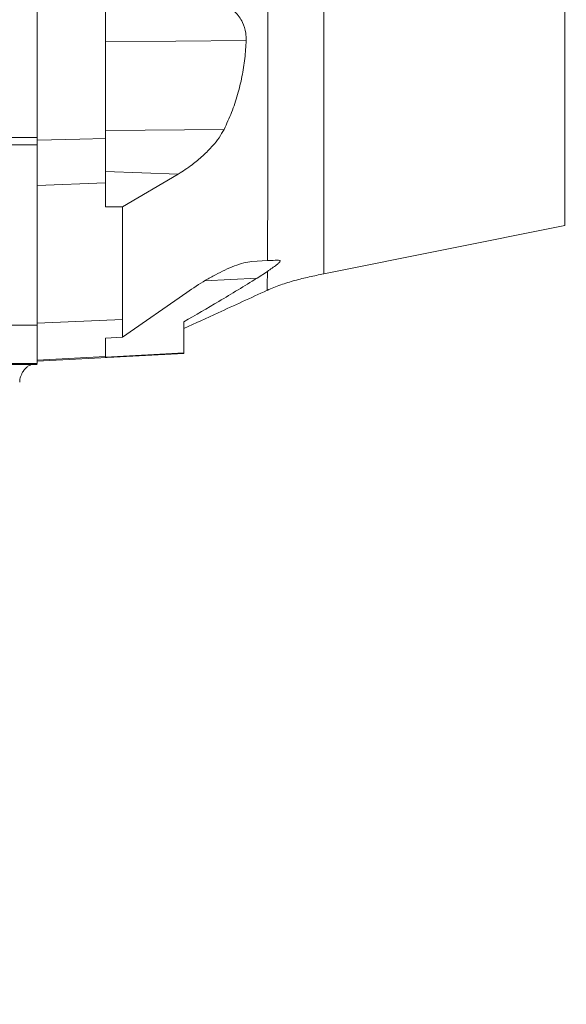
# Model space of a CAD drawing. Header units: millimetres. Extents: x 0 to 16820, y 0 to 11880.
# Tile 53 of 100: x 8389 to 8549, y 6016 to 6304. Entities that reach past the tile are written whole.
import ezdxf

# ---------------------------------------------------------------- set-up
doc = ezdxf.new("R2010")
doc.units = ezdxf.units.MM
doc.header["$LTSCALE"] = 20
doc.styles.add('SLDTEXTSTYLE0', font='TXT', dxfattribs={"width": 0.605})
doc.dimstyles.new('SLDDIMSTYLE1', dxfattribs={"dimtxt": 140, "dimasz": 100, "dimexe": 0, "dimexo": 0.0625, "dimgap": 35, "dimtad": 1, "dimtoh": 1, "dimdec": 4, "dimlfac": 20, "dimzin": 12, "dimdsep": 46, "dimtxsty": 'SLDTEXTSTYLE0', "dimsah": 1, "dimcen": 0.09, "dimadec": 1, "dimazin": 0, "dimtfac": 1, "dimtofl": 0, "dimtmove": 0, "dimatfit": 3, "dimfxl": 1, "dimfrac": 2, "dimtolj": 1, "dimtzin": 12, "dimarcsym": 0})

# ---------------------------------------------------------------- blocks, each defined once
blk = doc.blocks.new('*D9')
at = {"color": 7, "linetype": 'Continuous', "lineweight": 0}
for p, q in [((6701.68, 6330.23), (5210.96, 6330.23)), ((9384.18, 6330.23), (10874.9, 6330.23))]:
    blk.add_line(p, q, dxfattribs=at)
blk.add_arc((8042.93, 6330.23), 2801.97, 180, 0, dxfattribs=at)
for points in [[(5240.96, 6330.23), (5227.75, 6229.98), (5257.74, 6230.52)], [(10844.9, 6330.23), (10828.12, 6230.52), (10858.12, 6229.98)]]:
    blk.add_solid(points, dxfattribs=at)
at = {"color": 7, "linetype": 'Continuous', "lineweight": 0, "char_height": 140, "attachment_point": 1, "style": 'SLDTEXTSTYLE0'}
for s, insert in [('180°', (7876.07, 3708.73)), ('-', (7812.16, 3708.73))]:
    blk.add_mtext(s, dxfattribs=dict(at, insert=insert))

msp = doc.modelspace()

# ---------------------------------------------------------------- linework, layer by layer
at = {"color": 7, "linetype": 'Continuous', "lineweight": 0}
for p, q in [((8393.9334284, 6330.2342175), (8393.9334284, 6269.8506301)), ((8548.5334284, 6328.7342175), (8548.5334284, 6244.0333247)), ((8413.9334284, 6309.2342175), (8413.9334284, 6269.5437666)), ((8413.9334284, 6269.5437666), (8413.9334284, 6256.5185358)), ((8413.9334284, 6256.5185357), (8413.9334284, 6249.475069)), ((8435.2965026, 6259.1172362), (8418.9334284, 6249.502097)), ((8413.9334284, 6249.475069), (8418.9334284, 6249.502097)), ((8418.9334285, 6249.5020971), (8418.9334285, 6216.4330589)), ((8477.9234284, 6229.84828), (8548.5334284, 6244.0333247)), ((8456.8626026, 6233.4840402), (8461.4377953, 6233.7238159)), ((8461.4135516, 6230.5784222), (8458.3845327, 6228.5706535)), ((8418.9334715, 6211.3158431), (8437.7582938, 6224.3930055)), ((8393.9334284, 6215.0914556), (8393.9334284, 6204.5465165)), ((8436.9334284, 6215.8069785), (8436.9334284, 6206.6554871)), ((8418.9334715, 6211.3158431), (8413.9334284, 6210.9608865)), ((8413.9334284, 6210.9608865), (8413.9334284, 6205.5945911)), ((8393.9334284, 6204.2342175), (8436.9334284, 6206.4877521)), ((8413.9334284, 6205.4612249), (8436.9334284, 6206.6554871)), ((8413.9334284, 6205.5945911), (8413.9334284, 6205.4612249)), ((8436.9334284, 6206.6554871), (8436.9334284, 6206.4877521)), ((8365.5911199, 6203.2342175), (8393.9334284, 6203.2342175))]:
    msp.add_line(p, q, dxfattribs=at)
at = {"color": 8, "linetype": 'Continuous', "lineweight": 0}
for p, q in [((8455.1948044, 6298.2864479), (8413.9334284, 6297.878081)), ((8448.7057764, 6272.2222255), (8413.9334284, 6271.878081)), ((8435.2965026, 6259.1172362), (8413.9334284, 6259.866389)), ((8413.9334284, 6256.5185358), (8393.9334284, 6255.7132526)), ((8442.9990208, 6227.764333), (8458.3845327, 6228.5706535)), ((8418.9334285, 6216.4330589), (8393.9334284, 6215.4262545)), ((8413.9334284, 6205.5945911), (8393.9334284, 6204.5465165))]:
    msp.add_line(p, q, dxfattribs=at)
at = {"color": 7, "linetype": 'Continuous', "lineweight": 0, "flags": 128}
msp.add_lwpolyline([(8413.9334284, 6269.5437666), (8406.4334295, 6269.3518975), (8393.9334284, 6269.0320678)], dxfattribs=at)
at = {"color": 7, "linetype": 'Continuous', "lineweight": 30}
for radius in [2552, 680]:
    msp.add_circle((8042.9334284, 6330.2342175), radius, dxfattribs=at)
at = {"color": 8, "linetype": 'Continuous', "lineweight": 0}
for points, knots in [([(8461.4377937, 6233.7239653), (8461.4417902, 6234.3906343), (8461.4529647, 6236.2546794), (8461.4688481, 6239.9760856), (8461.4843321, 6245.0923569), (8461.4970077, 6250.7301198), (8461.5072664, 6256.8348539), (8461.5151996, 6263.3929662), (8461.5204886, 6270.3691632), (8461.5228995, 6277.7020036), (8461.5220007, 6285.4714821), (8461.5172991, 6293.6774354), (8461.5085236, 6302.1913738), (8461.4962831, 6310.9002734), (8461.4819258, 6319.6952409), (8461.4661093, 6328.5284125), (8461.4489377, 6337.3796078), (8461.4369297, 6343.2818327), (8461.4309253, 6346.2331031)], [0, 0, 0, 0, 0.0357769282, 0.1000343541, 0.1643276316, 0.2286322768, 0.2929125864, 0.3572002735, 0.4214800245, 0.4857797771, 0.5500512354, 0.6143411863, 0.6786132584, 0.7428911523, 0.8071694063, 0.8714497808, 0.9357214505, 1, 1, 1, 1]), ([(8477.9334284, 6342.1557646), (8477.9334284, 6339.4455423), (8477.9334284, 6334.0250976), (8477.9334284, 6325.8482352), (8477.9334284, 6317.706039), (8477.9334284, 6309.6451782), (8477.9334284, 6301.7208847), (8477.9334284, 6293.9850486), (8477.9334284, 6286.4889671), (8477.9334284, 6279.2821768), (8477.9334284, 6272.4123481), (8477.9334284, 6265.9249101), (8477.9334284, 6259.8627676), (8477.9334284, 6254.2660081), (8477.9334284, 6249.1716545), (8477.9334284, 6244.6133602), (8477.9334284, 6240.621408), (8477.9334284, 6237.2216846), (8477.9334284, 6234.438588), (8477.9334284, 6232.283378), (8477.9334284, 6230.7969752), (8477.9334284, 6229.957659), (8477.9334284, 6229.9231942), (8477.9334284, 6229.9081436)], [0, 0, 0, 0, 0.0481342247, 0.0962684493, 0.144402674, 0.1925368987, 0.2406711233, 0.288805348, 0.3369395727, 0.3850737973, 0.433208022, 0.4813422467, 0.5294764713, 0.577610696, 0.6257449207, 0.6738791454, 0.72201337, 0.7701475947, 0.8182818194, 0.866416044, 0.9145502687, 0.9626844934, 1, 1, 1, 1]), ([(8123.0657266, 6269.8524775), (8134.2956495, 6269.8526367), (8156.7554951, 6269.8529549), (8190.5120804, 6269.8531918), (8224.3021057, 6269.8532538), (8258.1823075, 6269.8531222), (8292.1118325, 6269.8528016), (8326.0945366, 6269.8522826), (8360.0512815, 6269.8515826), (8382.6393794, 6269.8509476), (8393.9334284, 6269.8506301)], [0, 0, 0, 0, 0.1243597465, 0.2487194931, 0.373332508, 0.4979455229, 0.6233293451, 0.7487131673, 0.8743565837, 1, 1, 1, 1]), ([(8393.9334284, 6267.7037153), (8382.7577813, 6267.7039975), (8360.4064871, 6267.7045618), (8326.7604286, 6267.7051871), (8293.0425002, 6267.7056534), (8259.1920412, 6267.7059458), (8225.2508284, 6267.7060693), (8191.2134076, 6267.7060176), (8157.1628104, 6267.7058062), (8134.4765226, 6267.7055183), (8123.1333788, 6267.7053743)], [0, 0, 0, 0, 0.1243591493, 0.2487182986, 0.3733309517, 0.4979436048, 0.6233277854, 0.7487119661, 0.8743559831, 1, 1, 1, 1]), ([(8461.2874203, 6225.0267073), (8461.2979464, 6225.0320034), (8461.3189967, 6225.0425947), (8461.3488192, 6225.9013241), (8461.3807765, 6227.4833385), (8461.4009108, 6229.374332), (8461.412522, 6230.4648456)], [0, 0, 0, 0, 0.2293232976, 0.4586093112, 0.6877863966, 1, 1, 1, 1]), ([(8461.4135263, 6230.4653861), (8461.4136988, 6230.483889), (8461.4140438, 6230.5208947), (8461.4143878, 6230.55819), (8461.4145599, 6230.5768376)], [0, 0, 0, 0, 0.5000017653, 1, 1, 1, 1]), ([(8362.8854361, 6214.8206401), (8367.7428199, 6214.8139548), (8378.1020873, 6214.7996972), (8388.4418853, 6214.784028), (8393.9334284, 6214.775706)], [0, 0, 0, 0, 0.4688926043, 1, 1, 1, 1]), ([(8393.9334284, 6203.5435393), (8387.2991121, 6203.554041), (8377.8591362, 6203.5689837), (8368.4019072, 6203.5827245), (8365.5911199, 6203.5868084)], [0, 0, 0, 0, 0.7027895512, 1, 1, 1, 1])]:
    msp.add_open_spline(points, degree=3, knots=knots, dxfattribs=at)
at = {"color": 7, "linetype": 'Continuous', "lineweight": 0}
for points, knots in [([(8440.1915182, 6310.6103457), (8441.5482161, 6310.5983326), (8444.2596535, 6310.5743239), (8447.5894878, 6309.5401603), (8450.1288505, 6308.1560338), (8451.811226, 6306.8100837), (8453.1631642, 6305.2639503), (8454.3582363, 6303.2886599), (8455.1495481, 6300.9103742), (8455.18219, 6299.0178189), (8455.1948044, 6298.2864479)], [0, 0, 0, 0, 0.2007599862, 0.4012301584, 0.5103163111, 0.6192667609, 0.7035380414, 0.7876795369, 0.9179495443, 1, 1, 1, 1]), ([(8455.1948044, 6298.2864479), (8455.0870563, 6296.5209944), (8454.8709246, 6292.9796756), (8454.0223777, 6287.6714319), (8452.7460251, 6282.387056), (8451.0253382, 6277.1836127), (8449.4759655, 6273.8696084), (8448.7057764, 6272.2222255)], [0, 0, 0, 0, 0.196583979, 0.3943273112, 0.5959927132, 0.7991690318, 1, 1, 1, 1]), ([(8448.7057764, 6272.2222255), (8448.2364022, 6271.3932053), (8447.2801987, 6269.7043352), (8445.1713323, 6267.0862148), (8442.5299453, 6264.3963053), (8439.1152077, 6261.5579569), (8436.6581779, 6259.9875494), (8435.2965026, 6259.1172362)], [0, 0, 0, 0, 0.1451026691, 0.2956014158, 0.5088190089, 0.7277896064, 1, 1, 1, 1]), ([(8393.9334284, 6267.7037153), (8393.9334284, 6267.9451604), (8393.9334284, 6268.4280964), (8393.9334284, 6269.2219437), (8393.9334284, 6269.703543), (8393.9334284, 6269.8506301)], [0, 0, 0, 0, 0.409839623, 0.8197568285, 1, 1, 1, 1]), ([(8393.9334284, 6214.775706), (8393.9334284, 6217.6471987), (8393.9334284, 6235.2868115), (8393.9334284, 6252.9314161), (8393.9334284, 6267.7037153)], [0, 0, 0, 0, 0.1627866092, 1, 1, 1, 1]), ([(8437.7582938, 6224.3930055), (8439.6140909, 6225.6316418), (8442.4272683, 6227.5092735), (8446.1609475, 6229.5881331), (8449.0128592, 6231.0198111), (8451.8329254, 6232.2245948), (8454.5896059, 6233.1760139), (8456.1053785, 6233.3814246), (8456.8626026, 6233.4840402)], [0, 0, 0, 0, 0.2707241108, 0.41038695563, 0.55001039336, 0.69827482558, 0.84926922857, 1, 1, 1, 1]), ([(8464.3051862, 6233.8740895), (8464.5610418, 6233.872178), (8464.9410298, 6233.8693391), (8465.1558142, 6233.6668529), (8465.1038356, 6233.4142268), (8464.7580849, 6233.0075332), (8463.9694714, 6232.3766684), (8462.796843, 6231.5500049), (8461.8762523, 6230.9015986), (8461.4149616, 6230.5766943)], [0, 0, 0, 0, 0.162197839, 0.2408907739, 0.3200385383, 0.4098490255, 0.5590919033, 0.7790692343, 1, 1, 1, 1]), ([(8464.3051862, 6233.8740895), (8464.0828707, 6233.8624384), (8463.032907, 6233.8074122), (8462.1409164, 6233.7606649), (8461.4377927, 6233.7238158)], [0, 0, 0, 0, 0.2117363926, 1, 1, 1, 1]), ([(8458.3845327, 6228.5706535), (8454.666977, 6226.292894), (8447.5716181, 6221.9455424), (8440.3644563, 6217.7867876), (8436.9334284, 6215.8069785)], [0, 0, 0, 0, 0.5239418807, 1, 1, 1, 1]), ([(8461.2955854, 6225.0047101), (8462.623736, 6225.5669558), (8465.2808505, 6226.6917914), (8469.4371453, 6227.9327547), (8473.6546507, 6228.9745103), (8476.5051837, 6229.5580047), (8477.9334284, 6229.8503616)], [0, 0, 0, 0, 0.2488308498, 0.49781404, 0.7483823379, 1, 1, 1, 1]), ([(8436.9334284, 6213.8132409), (8440.2682997, 6215.3450997), (8448.396849, 6219.0789137), (8456.5260308, 6222.8130086), (8461.3200818, 6225.0151295)], [0, 0, 0, 0, 0.41026647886, 1, 1, 1, 1]), ([(8418.9334284, 6216.4330589), (8418.9333888, 6215.4898777), (8418.9333092, 6213.5939832), (8418.9334173, 6212.0777642), (8418.9334715, 6211.3158431)], [0, 0, 0, 0, 0.4974860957, 1, 1, 1, 1]), ([(8393.9334284, 6203.5435393), (8393.9334284, 6203.5954837), (8393.9334284, 6203.6993723), (8393.9334284, 6204.313731), (8393.9334284, 6205.2741502), (8393.9334284, 6207.0053777), (8393.9334284, 6209.8866208), (8393.9334284, 6213.130941), (8393.9334284, 6214.775706)], [0, 0, 0, 0, 0.1262380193, 0.2524758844, 0.3826347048, 0.5127931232, 0.7530019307, 1, 1, 1, 1]), ([(8389.4098463, 6200.4300505), (8389.4566543, 6200.5482486), (8389.6405649, 6201.0126537), (8390.1458861, 6201.700037), (8390.8547801, 6202.4367907), (8391.5235064, 6202.9422439), (8391.9487333, 6203.1561868), (8392.1038249, 6203.2342175)], [0, 0, 0, 0, 0.0951335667, 0.3737836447, 0.6305602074, 0.8652554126, 1, 1, 1, 1]), ([(8393.9341236, 6203.8172112), (8393.9443449, 6203.8183202), (8393.9556054, 6203.8195419), (8393.9497561, 6203.8190857), (8393.9492162, 6203.8190436)], [0, 0, 0, 0, 0.9077100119, 1, 1, 1, 1]), ([(8388.8480666, 6198.1136618), (8388.8442532, 6198.192003), (8388.8187421, 6198.7160984), (8388.99708, 6199.5205515), (8389.2954652, 6200.1780206), (8389.4098463, 6200.4300505)], [0, 0, 0, 0, 0.0977815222, 0.6541494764, 1, 1, 1, 1])]:
    msp.add_open_spline(points, degree=3, knots=knots, dxfattribs=at)

# ---------------------------------------------------------------- dimensions: what is measured, and where the dimension line sits
dim = msp.add_angular_dim_2l(base=(8042.9334284, 3528.2634903), line1=((6701.6823515, 6330.2342175), (8042.9334284, 6330.2342175)), line2=((9384.1845053, 6330.2342175), (8042.9334284, 6330.2342175)), text='-<>', dimstyle='SLDDIMSTYLE1', dxfattribs=at)
dim.commit()
dim.dimension.update_dxf_attribs({"geometry": '*D9', "text_midpoint": (8042.9334284, 3528.2634903), "dimtype": 162})

doc.saveas('drawing.dxf')
